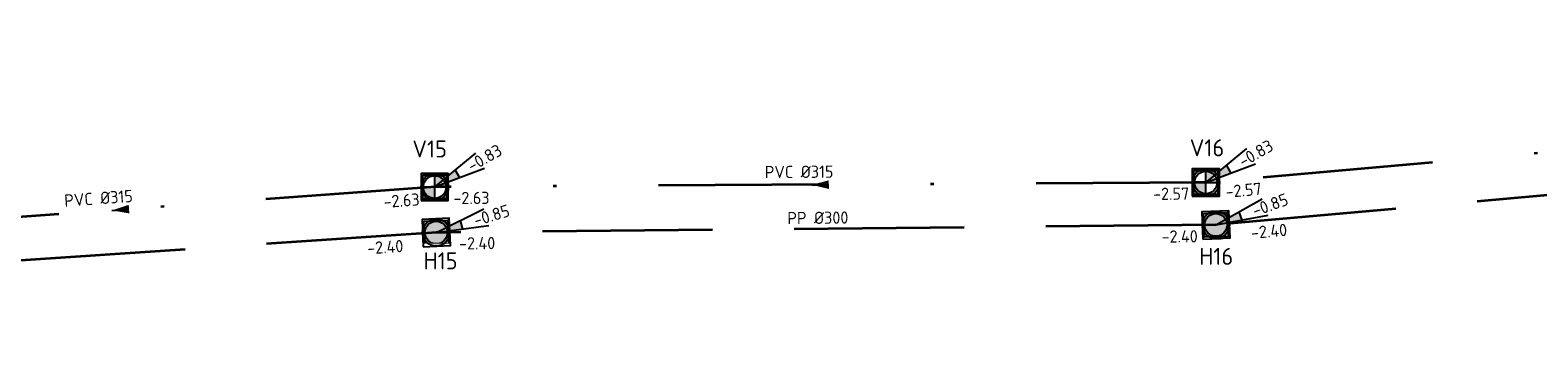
# Model space of a CAD drawing. Header units: metres. Extents: x 114894 to 115585, y 426496 to 426850.
# Tile 21 of 27: x 115109 to 115154, y 426722 to 426732. Entities that reach past the tile are written whole.
import ezdxf
from ezdxf.enums import TextEntityAlignment as Align

# ---------------------------------------------------------------- set-up
doc = ezdxf.new("R2010")
doc.units = ezdxf.units.M
doc.header["$MEASUREMENT"] = 0
doc.linetypes.add('RI-DWA-SO', pattern=[11, 5, -3, 0, -3])
doc.linetypes.add('RI-HWA-SO', pattern=[7.4, 5, -2.4])
for name, color, linetype, lineweight in [('N-WE-RI-DWA_PUTDEKSELNIVEAU-S-200', 20, 'Continuous', 25), ('N-WE-RI-DWA_RIOOLPUT_INSPECTIEPUT-S-200', 20, 'Continuous', 25), ('N-WE-RI-DWA_TRANSPORTLEIDING_PVC_315-G', 20, 'RI-DWA-SO', 35), ('N-WE-RI-HWA_PUTDEKSELNIVEAU-S-200', 150, 'Continuous', 25), ('N-WE-RI-HWA_RIOOLPUT_INSPECTIEPUT-S-200', 150, 'Continuous', 25), ('N-WE-RI-HWA_TRANSPORTLEIDING_PP_300-G', 150, 'RI-HWA-SO', 35), ('N-WE-RI-PUT-T35', 150, 'Continuous', 35), ('N-WE-RI-PUT_DEKSEL-S', 7, 'Continuous', 25), ('N01-WE-RI-PUT-T35', 20, 'Continuous', 35)]:
    doc.layers.add(name, color=color, linetype=linetype, lineweight=lineweight)
doc.layers.add('N-WE-RI-DWA_STROMINGSRICHTING-S-200', color=20, linetype='Continuous', lineweight=25, true_color=0xff3f00)
doc.layers.add('N-WE-RI-HWA_STROMINGSRICHTING-S-200', color=150, linetype='Continuous', lineweight=25, true_color=0x007fff)
doc.styles.add('NLCS-ISO', font='NLCS-ISO.ttf')
doc.styles.add('NLCS-ISO-M200-T25', font='NLCS-ISO.ttf')

# ---------------------------------------------------------------- blocks, each defined once
blk = doc.blocks.new('SRI-PUT_DWA-SO')
h = blk.add_hatch(color=256)
h.dxf.hatch_style = 1
h.paths.add_polyline_path([(-2, 0, 0.414214), (0, -2), (0, 0)])
h.paths.add_polyline_path([(2, 0, 0.414214), (0, 2), (0, 0)])
for p, q in [((-2, 0), (2, 0)), ((0, -2), (0, 2))]:
    blk.add_line(p, q)
blk.add_lwpolyline([(-2, -2), (2, -2), (2, 2), (-2, 2)], close=True)
blk.add_circle((0, 0), 2)
blk = doc.blocks.new('*U105')
at = {"color": 0, "style": 'NLCS-ISO'}
for tag, p in [('BOB_RECHTS', (101.73, 3.87)), ('RIOOLINFO', (-1.27, 1.55)), ('BOB_LINKS', (-104.71, -7.29))]:
    blk.add_attdef(tag, text='', height=1.8, rotation=3.0929, dxfattribs=at).set_placement(p, align=Align.MIDDLE_CENTER)
blk = doc.blocks.new('*U106')
at = {"color": 0, "style": 'NLCS-ISO'}
for tag, p in [('RIOOLINFO', (-1.18, 1.62)), ('BOB_LINKS', (-51.31, -1.44)), ('BOB_RECHTS', (51.97, -1.82))]:
    blk.add_attdef(tag, text='', height=1.8, rotation=359.7929, dxfattribs=at).set_placement(p, align=Align.MIDDLE_CENTER)
blk = doc.blocks.new('*U107')
at = {"color": 0, "style": 'NLCS-ISO'}
for tag, p in [('BOB_RECHTS', (115.82, 13.93)), ('RIOOLINFO', (5.32, 2.44)), ('BOB_LINKS', (-115.36, -17.16))]:
    blk.add_attdef(tag, text='', height=1.8, rotation=7.6597, dxfattribs=at).set_placement(p, align=Align.MIDDLE_CENTER)
blk = doc.blocks.new('*U29')
at = {"color": 0}
blk.add_line((0.11, 1.26), (-0.11, -1.26), dxfattribs=at)
blk.add_solid([(0.11, 1.26), (-0.74, -1.2), (0.52, -1.31)], dxfattribs=at)
at = {"color": 0, "style": 'NLCS-ISO'}
for tag, p in [('BOB_LINKS', (9.13, 121.97)), ('RIOOLINFO', (2.22, 3.46)), ('BOB_RECHTS', (-12.17, -119.36))]:
    blk.add_attdef(tag, text='', height=1.8, rotation=264.957, dxfattribs=at).set_placement(p, align=Align.MIDDLE_CENTER)
blk = doc.blocks.new('*U30')
at = {"color": 0}
blk.add_line((0.21, 1.24), (-0.21, -1.24), dxfattribs=at)
blk.add_solid([(0.21, 1.24), (-0.83, -1.14), (0.41, -1.35)], dxfattribs=at)
at = {"color": 0, "style": 'NLCS-ISO'}
for tag, p in [('BOB_LINKS', (7.05, 50.82)), ('RIOOLINFO', (2.5, 3.27)), ('BOB_RECHTS', (-10.31, -50.56))]:
    blk.add_attdef(tag, text='', height=1.8, rotation=260.2839, dxfattribs=at).set_placement(p, align=Align.MIDDLE_CENTER)
blk = doc.blocks.new('SRI-PUT_HWA-SO')
h = blk.add_hatch(color=256)
h.dxf.hatch_style = 1
h.paths.add_polyline_path([(-2, 0, 1), (2, 0, 1)])
blk.add_lwpolyline([(-2, -2), (2, -2), (2, 2), (-2, 2)], close=True)
blk.add_circle((0, 0), 2)
blk = doc.blocks.new('SRI-PUT_OPHOOGTEBRENGEN_NIEUW-SO')
blk.add_wipeout([(-1.76, 1.74), (1.74, 1.74), (1.74, -1.76), (-1.76, -1.76)])
at = {"color": 0, "lineweight": -3}
blk.add_lwpolyline([(-1.76, 1.74), (1.74, 1.74), (1.74, -1.76), (-1.76, -1.76)], close=True, dxfattribs=at)
blk.add_circle((-0.01, -0.01), 1.66, dxfattribs=at)
blk = doc.blocks.new('SRI-PUTDEKSELHOOGTE-SO')
h = blk.add_hatch(color=256)
h.dxf.hatch_style = 1
h.paths.add_polyline_path([(3.02, 2.49), (0, 0), (3.66, 1.37)])
for p, q in [((0, 0), (6.04, 4.97)), ((0, 0), (7.32, 2.74)), ((3.02, 2.49), (3.66, 1.37))]:
    blk.add_line(p, q)
at = {"style": 'NLCS-ISO'}
blk.add_attdef('PUTHGT', text='', height=1.8, rotation=30, dxfattribs=at).set_placement((5.02, 2.93), align=Align.MIDDLE_LEFT)
blk = doc.blocks.new('*U116')
at = {"color": 0}
blk.add_line((0.13, 1.25), (-0.13, -1.25), dxfattribs=at)
blk.add_solid([(0.13, 1.25), (-0.76, -1.19), (0.5, -1.32)], dxfattribs=at)
at = {"color": 0, "style": 'NLCS-ISO'}
for tag, p in [('BOB_LINKS', (2.62, 40.96)), ('RIOOLINFO', (2.28, 3.43)), ('BOB_RECHTS', (-5.89, -40.92))]:
    blk.add_attdef(tag, text='', height=1.8, rotation=264.0611, dxfattribs=at).set_placement(p, align=Align.MIDDLE_CENTER)

msp = doc.modelspace()

# ---------------------------------------------------------------- block references
at = {"layer": 'N-WE-RI-DWA_STROMINGSRICHTING-S-200', "transparency": 33554687, "xscale": 0.2000000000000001, "yscale": 0.2000000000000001, "zscale": 0.2000000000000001, "rotation": 100.0614679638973}
msp.add_blockref('*U29', (115169.206, 426729.57), dxfattribs=at).add_auto_attribs({'RIOOLINFO': ' PVC %%c315', 'BOB_LINKS': '-2.57', 'BOB_RECHTS': '-2.40'})
at = {"layer": 'N-WE-RI-HWA_STROMINGSRICHTING-S-200', "transparency": 33554687, "xscale": 0.2, "yscale": 0.2, "zscale": 0.2}
for name, p, rotation in [('*U107', (115168.82, 426728.295), 357.4299128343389), ('*U105', (115099.299, 426724.392), 0.7646294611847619)]:
    msp.add_blockref(name, p, dxfattribs=dict(at, rotation=rotation)).add_auto_attribs({'RIOOLINFO': ' PP %%C300', 'BOB_LINKS': '-2.40', 'BOB_RECHTS': '-2.40'})
at = {"layer": 'N-WE-RI-PUT_DEKSEL-S', "transparency": 33554687, "xscale": 0.2000000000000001, "yscale": 0.2000000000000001, "zscale": 0.2000000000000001}
for p in [(115143.761, 426727.335), (115121.087, 426727.201)]:
    msp.add_blockref('SRI-PUT_OPHOOGTEBRENGEN_NIEUW-SO', p, dxfattribs=at)
for p, rotation in [((115144.054, 426726.089), 2.309684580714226), ((115121.132, 426725.864), 2.667965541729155)]:
    msp.add_blockref('SRI-PUT_OPHOOGTEBRENGEN_NIEUW-SO', p, dxfattribs=dict(at, rotation=rotation))

# ---------------------------------------------------------------- next in the draw order: linework, layer by layer
at = {"layer": 'N-WE-RI-DWA_TRANSPORTLEIDING_PVC_315-G', "transparency": 33554687}
for points in [[(115194.651, 426731.805), (115143.766, 426727.336)], [(115121.11, 426727.201), (115102.586, 426725.866)], [(115143.766, 426727.336), (115121.11, 426727.201)]]:
    msp.add_lwpolyline(points, dxfattribs=at)
at = {"layer": 'N-WE-RI-HWA_TRANSPORTLEIDING_PP_300-G', "transparency": 33554687, "flags": 128}
for points in [[(115193.569, 426730.497), (115144.054, 426726.089)], [(115121.132, 426725.864), (115077.467, 426722.92)], [(115144.054, 426726.089), (115121.132, 426725.864)]]:
    msp.add_lwpolyline(points, dxfattribs=at)

# ---------------------------------------------------------------- next in the draw order: block references
at = {"layer": 'N-WE-RI-DWA_RIOOLPUT_INSPECTIEPUT-S-200', "transparency": 33554687, "xscale": 0.2, "yscale": 0.2, "zscale": 0.2}
for p in [(115143.761, 426727.335), (115121.087, 426727.201)]:
    msp.add_blockref('SRI-PUT_DWA-SO', p, dxfattribs=at)
at = {"layer": 'N-WE-RI-DWA_STROMINGSRICHTING-S-200', "transparency": 33554687, "xscale": 0.2000000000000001, "yscale": 0.2000000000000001, "zscale": 0.2000000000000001, "rotation": 100.0614679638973}
msp.add_blockref('*U30', (115132.422, 426727.267), dxfattribs=at).add_auto_attribs({'RIOOLINFO': ' PVC %%c315', 'BOB_LINKS': '-2.63', 'BOB_RECHTS': '-2.57'})
at = {"layer": 'N-WE-RI-HWA_STROMINGSRICHTING-S-200', "transparency": 33554687, "xscale": 0.2, "yscale": 0.2, "zscale": 0.2, "rotation": 0.7646294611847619}
msp.add_blockref('*U106', (115132.592, 426725.975), dxfattribs=at).add_auto_attribs({'RIOOLINFO': 'PP %%C300', 'BOB_LINKS': '-2.40', 'BOB_RECHTS': '-2.40'})

# ---------------------------------------------------------------- next in the draw order: texts
at = {"layer": 'N-WE-RI-PUT-T35', "transparency": 33554661, "char_height": 0.5, "attachment_point": 1, "style": 'NLCS-ISO-M200-T25', "bg_fill": 2}
for s, insert in [('H15', (115120.759, 426725.283)), ('H16', (115143.566, 426725.415))]:
    msp.add_mtext_dynamic_manual_height_columns(s, width=3.38723, gutter_width=3.5, heights=[0], dxfattribs=dict(at, insert=insert))
at = {"layer": 'N01-WE-RI-PUT-T35', "transparency": 33554661, "char_height": 0.5, "attachment_point": 1, "style": 'NLCS-ISO-M200-T25', "bg_fill": 2}
for s, insert in [('V15', (115120.431, 426728.568)), ('V16', (115143.286, 426728.6))]:
    msp.add_mtext_dynamic_manual_height_columns(s, width=0.75769, gutter_width=3.5, heights=[0.7], dxfattribs=dict(at, insert=insert))

# ---------------------------------------------------------------- next in the draw order: block references
at = {"layer": 'N-WE-RI-DWA_PUTDEKSELNIVEAU-S-200', "transparency": 33554687, "xscale": 0.2, "yscale": 0.2, "zscale": 0.2}
for p in [(115143.76, 426727.335), (115121.086, 426727.201)]:
    msp.add_blockref('SRI-PUTDEKSELHOOGTE-SO', p, dxfattribs=at).add_auto_attribs({'PUTHGT': '-0.83'})
at = {"layer": 'N-WE-RI-DWA_STROMINGSRICHTING-S-200', "transparency": 33554687, "xscale": 0.2000000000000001, "yscale": 0.2000000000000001, "zscale": 0.2000000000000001, "rotation": 100.0614679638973}
msp.add_blockref('*U116', (115111.848, 426726.533), dxfattribs=at).add_auto_attribs({'RIOOLINFO': ' PVC %%c315', 'BOB_LINKS': '-2.68', 'BOB_RECHTS': '-2.63'})
at = {"layer": 'N-WE-RI-HWA_PUTDEKSELNIVEAU-S-200', "transparency": 33554687, "xscale": 0.2, "yscale": 0.2, "zscale": 0.2}
for p, rotation in [((115121.132, 426725.864), 347.0239302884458), ((115144.052, 426726.087), 350.019460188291)]:
    msp.add_blockref('SRI-PUTDEKSELHOOGTE-SO', p, dxfattribs=dict(at, rotation=rotation)).add_auto_attribs({'PUTHGT': '-0.85'})
at = {"layer": 'N-WE-RI-HWA_RIOOLPUT_INSPECTIEPUT-S-200', "transparency": 33554687, "xscale": 0.2, "yscale": 0.2, "zscale": 0.2}
for p, rotation in [((115121.132, 426725.864), 2.667965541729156), ((115144.054, 426726.089), 2.309684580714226)]:
    msp.add_blockref('SRI-PUT_HWA-SO', p, dxfattribs=dict(at, rotation=rotation))

doc.saveas('drawing.dxf')
